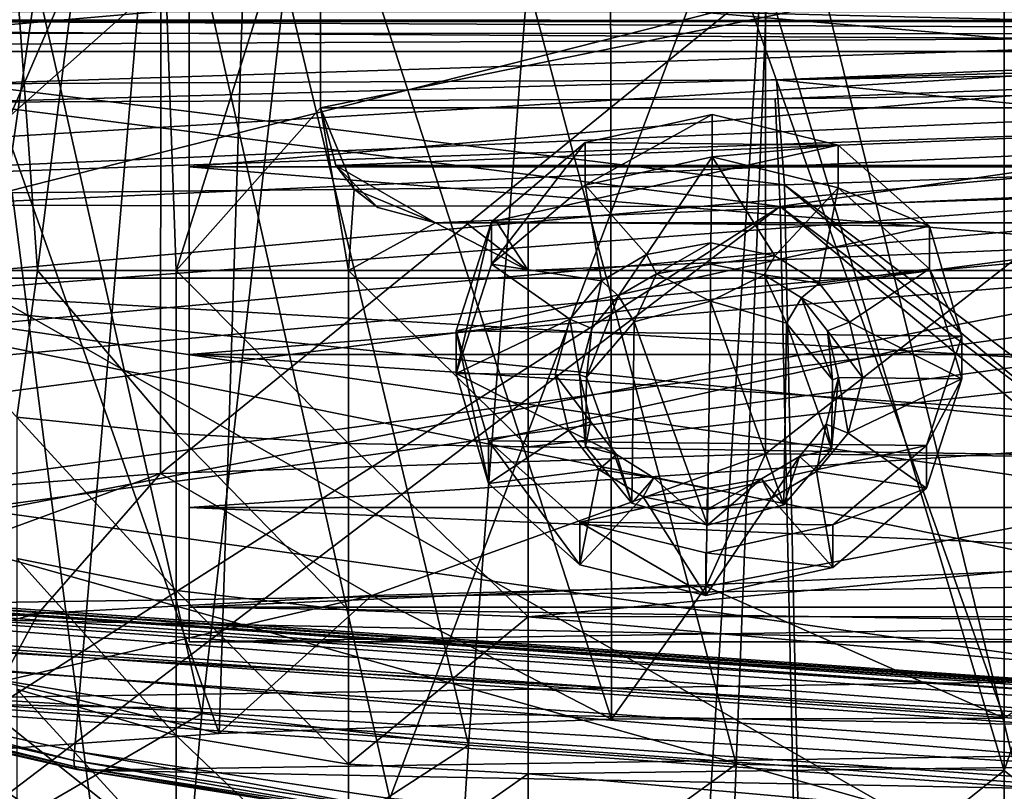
# Model space of a CAD drawing. Header units: metres. Extents: x -904 to 0, y -908 to 0.
# Tile 91 of 161: x -532 to -447, y -122 to -55. Entities that reach past the tile are written whole.
import ezdxf

# ---------------------------------------------------------------- set-up
doc = ezdxf.new("R2010")
doc.units = ezdxf.units.M

msp = doc.modelspace()

# ---------------------------------------------------------------- linework, layer by layer
at = {"layer": 'top'}
for points in [[(-511.757843, -19.894749, 1935.707886), (-480.862244, -19.569525, 1937.163818), (-480.750854, -115.743767, 1992.692505)], [(-480.750854, -115.743767, 1992.692505), (-480.862244, -19.569525, 1937.163818), (-446.597626, -115.674339, 1992.217041)], [(-480.862244, -19.569525, 1937.163818), (-446.597626, -20.344744, 1937.178467), (-446.597626, -115.674339, 1992.217041)], [(-548.635254, -21.523003, 1932.14856), (-511.757843, -19.894749, 1935.707886), (-514.864746, -116.985649, 1991.491089)], [(-514.864746, -116.985649, 1991.491089), (-511.757843, -19.894749, 1935.707886), (-480.750854, -115.743767, 1992.692505)], [(-548.815857, -119.390549, 1988.623535), (-548.635254, -21.523003, 1932.14856), (-514.864746, -116.985649, 1991.491089)], [(-573.211792, -37.15416, 1505.238892), (-520.168213, -33.508572, 1504.990356), (-554.391846, -112.519341, 1549.673828)], [(-520.168213, -33.508572, 1504.990356), (-527.460144, -118.521431, 1553.945923), (-554.391846, -112.519341, 1549.673828)], [(-527.460144, -118.521431, 1553.945923), (-520.168213, -33.508572, 1504.990356), (-500.041199, -122.65184, 1556.645508)], [(-520.168213, -33.508572, 1504.990356), (-466.736969, -34.32309, 1505.357788), (-500.041199, -122.65184, 1556.645508)], [(-500.041199, -122.65184, 1556.645508), (-466.736969, -34.32309, 1505.357788), (-472.305176, -124.818771, 1557.712036)], [(-466.736969, -34.32309, 1505.357788), (-444.445007, -124.951332, 1557.109863), (-472.305176, -124.818771, 1557.712036)], [(-466.736969, -34.32309, 1505.357788), (-413.73407, -39.529335, 1506.431519), (-444.445007, -124.951332, 1557.109863)], [(-570.15863, -58.565701, 661.240173), (-309.111755, -207.702347, 657.334961), (-309.819092, -35.76218, 661.837402)], [(-309.819092, -35.76218, 661.837402), (-539.800293, -44.330421, 661.613037), (-570.15863, -58.565701, 661.240173)], [(-680.572144, -49.113285, 1607.149902), (-387.700989, -56.295364, 1606.961792), (-392.993713, -47.427006, 1607.19397)], [(-680.572144, -49.113285, 1607.149902), (-676.740051, -57.707558, 1606.950562), (-387.700989, -56.295364, 1606.961792)], [(-519.952271, -51.565491, 2038.379517), (-572.460754, -98.283653, 2026.344116), (-519.966614, -94.385925, 2030.828491)], [(-519.952271, -51.565491, 2038.379517), (-572.431702, -51.56575, 2034.584595), (-572.460754, -98.283653, 2026.344116)], [(-530.752747, -51.565582, 190.011917), (-539.404663, -111.412796, 199.035706), (-552.826843, -51.565697, 197.137772)], [(-516.375183, -115.254181, 193.141876), (-539.404663, -111.412796, 199.035706), (-530.752747, -51.565582, 190.011917)], [(-509.120331, -51.565487, 184.762558), (-516.375183, -115.254181, 193.141876), (-530.752747, -51.565582, 190.011917)], [(-467.355255, -51.565228, 2039.645508), (-519.966614, -94.385925, 2030.828491), (-467.355042, -92.662102, 2032.399048)], [(-467.355255, -51.565228, 2039.645508), (-519.952271, -51.565491, 2038.379517), (-519.966614, -94.385925, 2030.828491)], [(-493.189423, -118.003258, 188.972519), (-516.375183, -115.254181, 193.141876), (-509.120331, -51.565487, 184.762558)], [(-488.072296, -51.565376, 181.206223), (-493.189423, -118.003258, 188.972519), (-509.120331, -51.565487, 184.762558)], [(-469.916138, -119.653488, 186.488419), (-493.189423, -118.003258, 188.972519), (-488.072296, -51.565376, 181.206223)], [(-467.232391, -51.565266, 179.128387), (-469.916138, -119.653488, 186.488419), (-488.072296, -51.565376, 181.206223)], [(-446.597717, -120.203751, 185.663147), (-469.916138, -119.653488, 186.488419), (-467.232391, -51.565266, 179.128387)], [(-414.75824, -51.564968, 2038.379517), (-467.355255, -51.565228, 2039.645508), (-467.355042, -92.662102, 2032.399048)], [(-414.75824, -51.564968, 2038.379517), (-467.355042, -92.662102, 2032.399048), (-414.74646, -93.114326, 2031.052734)], [(-446.597717, -51.562679, 178.448685), (-446.597717, -120.203751, 185.663147), (-467.232391, -51.565266, 179.128387)], [(-446.597717, -51.562679, 178.448685), (-422.847595, -51.565025, 179.349472), (-446.597717, -120.203751, 185.663147)], [(-422.847595, -51.565025, 179.349472), (-422.732574, -139.434372, 188.608414), (-446.597717, -120.203751, 185.663147)], [(-676.740051, -57.707558, 1606.950562), (-653.710815, -72.309532, 1606.576172), (-387.700989, -56.295364, 1606.961792)], [(-387.700989, -56.295364, 1606.961792), (-653.710815, -72.309532, 1606.576172), (-379.609039, -62.712627, 1606.793701)], [(-570.15863, -58.565701, 661.240173), (-584.097839, -207.702347, 657.334961), (-309.111755, -207.702347, 657.334961)], [(-653.710815, -72.309532, 1606.576172), (-629.739319, -85.308647, 1606.241211), (-379.609039, -62.712627, 1606.793701)], [(-379.609039, -62.712627, 1606.793701), (-629.739319, -85.308647, 1606.241211), (-369.758789, -65.81794, 1606.712402)], [(-629.739319, -85.308647, 1606.241211), (-604.935974, -96.644119, 1605.948364), (-369.758789, -65.81794, 1606.712402)], [(-369.758789, -65.81794, 1606.712402), (-604.935974, -96.644119, 1605.948364), (-579.41748, -106.263069, 1605.699219)], [(-579.41748, -106.263069, 1605.699219), (-311.90625, -102.299171, 1605.779053), (-369.758789, -65.81794, 1606.712402)], [(-467.355042, -92.662102, 2032.399048), (-519.966614, -94.385925, 2030.828491), (-501.598816, -104.991013, 2011.979858)], [(-467.355042, -92.662102, 2032.399048), (-501.598816, -104.991013, 2011.979858), (-472.513458, -104.200371, 2012.615967)], [(-414.74646, -93.114326, 2031.052734), (-467.355042, -92.662102, 2032.399048), (-472.513458, -104.200371, 2012.615967)], [(-472.513458, -104.200371, 2012.615967), (-446.597626, -115.674339, 1992.217041), (-414.74646, -93.114326, 2031.052734)], [(-559.487061, -108.866234, 2007.508911), (-519.966614, -94.385925, 2030.828491), (-572.460754, -98.283653, 2026.344116)], [(-559.487061, -108.866234, 2007.508911), (-530.609741, -106.548775, 2010.274536), (-519.966614, -94.385925, 2030.828491)], [(-519.966614, -94.385925, 2030.828491), (-530.609741, -106.548775, 2010.274536), (-501.598816, -104.991013, 2011.979858)], [(-337.780426, -110.913132, 1605.550781), (-311.90625, -102.299171, 1605.779053), (-579.41748, -106.263069, 1605.699219)], [(-501.598816, -104.991013, 2011.979858), (-480.750854, -115.743767, 1992.692505), (-472.513458, -104.200371, 2012.615967)], [(-480.750854, -115.743767, 1992.692505), (-446.597626, -115.674339, 1992.217041), (-472.513458, -104.200371, 2012.615967)], [(-533.799988, -112.458336, 2000.046265), (-514.864746, -116.985649, 1991.491089), (-501.598816, -104.991013, 2011.979858)], [(-501.598816, -104.991013, 2011.979858), (-530.609741, -106.548775, 2010.274536), (-533.799988, -112.458336, 2000.046265)], [(-514.864746, -116.985649, 1991.491089), (-480.750854, -115.743767, 1992.692505), (-501.598816, -104.991013, 2011.979858)], [(-553.300842, -114.12072, 1605.495239), (-337.780426, -110.913132, 1605.550781), (-579.41748, -106.263069, 1605.699219)], [(-530.609741, -106.548775, 2010.274536), (-563.256653, -114.994781, 1996.957886), (-533.799988, -112.458336, 2000.046265)], [(-563.256653, -114.994781, 1996.957886), (-530.609741, -106.548775, 2010.274536), (-559.487061, -108.866234, 2007.508911)], [(-364.177917, -117.760857, 1605.379028), (-337.780426, -110.913132, 1605.550781), (-553.300842, -114.12072, 1605.495239)], [(-541.111755, -129.610855, 201.479248), (-539.404663, -111.412796, 199.035706), (-516.375183, -115.254181, 193.141876)], [(-527.521912, -119.335327, 1567.273438), (-554.430054, -113.264557, 1564.06543), (-554.391846, -112.519341, 1549.673828)], [(-527.460144, -118.521431, 1553.945923), (-527.521912, -119.335327, 1567.273438), (-554.391846, -112.519341, 1549.673828)], [(-548.815857, -119.390549, 1988.623535), (-514.864746, -116.985649, 1991.491089), (-533.799988, -112.458336, 2000.046265)], [(-527.521912, -119.335327, 1567.273438), (-527.452332, -119.870705, 1580.621338), (-554.430054, -113.264557, 1564.06543)], [(-527.452332, -119.870705, 1580.621338), (-554.317078, -113.759109, 1578.473877), (-554.430054, -113.264557, 1564.06543)], [(-527.452332, -119.870705, 1580.621338), (-527.249817, -120.132042, 1593.9729), (-554.317078, -113.759109, 1578.473877)], [(-527.249817, -120.132042, 1593.9729), (-554.051697, -114.009331, 1592.883423), (-554.317078, -113.759109, 1578.473877)], [(-527.249817, -120.132042, 1593.9729), (-553.300842, -114.12072, 1605.495239), (-554.051697, -114.009331, 1592.883423)], [(-526.704712, -120.180878, 1605.33728), (-364.177917, -117.760857, 1605.379028), (-553.300842, -114.12072, 1605.495239)], [(-526.704712, -120.180878, 1605.33728), (-553.300842, -114.12072, 1605.495239), (-527.249817, -120.132042, 1593.9729)], [(-518.031555, -134.141281, 195.509354), (-541.111755, -129.610855, 201.479248), (-516.375183, -115.254181, 193.141876)], [(-518.031555, -134.141281, 195.509354), (-516.375183, -115.254181, 193.141876), (-493.189423, -118.003258, 188.972519)], [(-390.981628, -122.793343, 1605.25415), (-364.177917, -117.760857, 1605.379028), (-526.704712, -120.180878, 1605.33728)], [(-494.376465, -137.442673, 191.195679), (-518.031555, -134.141281, 195.509354), (-493.189423, -118.003258, 188.972519)], [(-494.376465, -137.442673, 191.195679), (-493.189423, -118.003258, 188.972519), (-469.916138, -119.653488, 186.488419)], [(-500.156067, -123.543983, 1569.298096), (-527.521912, -119.335327, 1567.273438), (-527.460144, -118.521431, 1553.945923)], [(-500.041199, -122.65184, 1556.645508), (-500.156067, -123.543983, 1569.298096), (-527.460144, -118.521431, 1553.945923)], [(-500.156067, -123.543983, 1569.298096), (-500.160217, -124.128204, 1581.975586), (-527.521912, -119.335327, 1567.273438)], [(-500.160217, -124.128204, 1581.975586), (-527.452332, -119.870705, 1580.621338), (-527.521912, -119.335327, 1567.273438)], [(-470.643158, -139.424316, 188.621552), (-494.376465, -137.442673, 191.195679), (-469.916138, -119.653488, 186.488419)], [(-469.916138, -119.653488, 186.488419), (-446.597717, -120.203751, 185.663147), (-470.643158, -139.424316, 188.621552)], [(-500.160217, -124.128204, 1581.975586), (-500.05191, -124.40728, 1594.659424), (-527.452332, -119.870705, 1580.621338)], [(-500.05191, -124.40728, 1594.659424), (-527.249817, -120.132042, 1593.9729), (-527.452332, -119.870705, 1580.621338)], [(-500.05191, -124.40728, 1594.659424), (-526.704712, -120.180878, 1605.33728), (-527.249817, -120.132042, 1593.9729)], [(-499.757935, -124.413017, 1605.226074), (-390.981628, -122.793343, 1605.25415), (-526.704712, -120.180878, 1605.33728)], [(-499.757935, -124.413017, 1605.226074), (-526.704712, -120.180878, 1605.33728), (-500.05191, -124.40728, 1594.659424)], [(-446.597717, -120.203751, 185.663147), (-446.597717, -140.094193, 187.753693), (-470.643158, -139.424316, 188.621552)], [(-446.597717, -120.203751, 185.663147), (-422.732574, -139.434372, 188.608414), (-446.597717, -140.094193, 187.753693)]]:
    msp.add_3dface(points, dxfattribs=at)
at = {"layer": 'top0123413'}
for points in [[(-273.299683, -124.244728, 1629.041138), (-672.325317, -96.34214, 1629.041138), (-672.385864, -97.20826, 1633.96521)], [(-672.325317, -96.34214, 1629.041138), (-273.299683, -124.244728, 1629.041138), (-612.486877, -100.747734, 1628.526367)], [(-273.36026, -125.110855, 1633.96521), (-672.385864, -97.20826, 1633.96521), (-672.713623, -101.895279, 1635.675293)], [(-273.36026, -125.110855, 1633.96521), (-273.299683, -124.244728, 1629.041138), (-672.385864, -97.20826, 1633.96521)], [(-672.920227, -104.850044, 1627.537354), (-672.592468, -100.163025, 1625.827271), (-273.894623, -132.75264, 1627.537354)], [(-672.592468, -100.163025, 1625.827271), (-273.566864, -128.065613, 1625.827271), (-273.894623, -132.75264, 1627.537354)], [(-672.592468, -100.163025, 1625.827271), (-612.700623, -103.804451, 1625.9552), (-333.38266, -123.336266, 1625.9552)], [(-672.592468, -100.163025, 1625.827271), (-333.38266, -123.336266, 1625.9552), (-273.566864, -128.065613, 1625.827271)], [(-273.299683, -124.244728, 1629.041138), (-333.168915, -120.279549, 1628.526367), (-612.486877, -100.747734, 1628.526367)], [(-612.486877, -100.747734, 1628.526367), (-333.168915, -120.279549, 1628.526367), (-611.098206, -101.157028, 1627.986938)], [(-333.168915, -120.279549, 1628.526367), (-334.600922, -120.491714, 1627.986816), (-611.098206, -101.157028, 1627.986938)], [(-611.098206, -101.157028, 1627.986938), (-334.600922, -120.491714, 1627.986816), (-610.579895, -102.147957, 1626.921021)], [(-273.687988, -129.797867, 1635.675293), (-672.713623, -101.895279, 1635.675293), (-672.980774, -105.716171, 1632.461426)], [(-273.687988, -129.797867, 1635.675293), (-273.36026, -125.110855, 1633.96521), (-672.713623, -101.895279, 1635.675293)], [(-612.700623, -103.804451, 1625.9552), (-610.579895, -102.147957, 1626.921021), (-333.38266, -123.336266, 1625.9552)], [(-333.38266, -123.336266, 1625.9552), (-610.579895, -102.147957, 1626.921021), (-335.252167, -121.400764, 1626.921143)], [(-610.579895, -102.147957, 1626.921021), (-334.600922, -120.491714, 1627.986816), (-335.252167, -121.400764, 1626.921143)], [(-672.980774, -105.716171, 1632.461426), (-672.920227, -104.850044, 1627.537354), (-273.95517, -133.618759, 1632.461426)], [(-672.920227, -104.850044, 1627.537354), (-273.894623, -132.75264, 1627.537354), (-273.95517, -133.618759, 1632.461426)], [(-273.95517, -133.618759, 1632.461426), (-273.687988, -129.797867, 1635.675293), (-672.980774, -105.716171, 1632.461426)]]:
    msp.add_3dface(points, dxfattribs=at)
at = {"layer": 'top0123416'}
for points in [[(-530.666016, -76.716583, 2242.004395), (-536.006897, -2.333495, 2238.326904), (-544.57605, -76.716484, 2230.895264)], [(-521.283936, -2.562745, 2247.077393), (-536.006897, -2.333495, 2238.326904), (-530.666016, -76.716583, 2242.004395)], [(-518.622131, -76.716675, 2248.237061), (-521.283936, -2.562745, 2247.077393), (-530.666016, -76.716583, 2242.004395)], [(-521.283936, -2.562745, 2247.077393), (-518.622131, -76.716675, 2248.237061), (-506.06543, -36.841908, 2252.261963)], [(-563.006958, -5.002748, 2174.326904), (-278.006958, -5.004862, 2174.326904), (-563.007507, -77.370995, 2174.326904)], [(-278.006958, -5.004862, 2174.326904), (-278.007477, -77.373108, 2174.326904), (-563.007507, -77.370995, 2174.326904)], [(-506.06543, -36.841908, 2252.261963), (-518.622131, -76.716675, 2248.237061), (-506.065613, -62.560104, 2252.261963)], [(-506.06543, -36.841908, 2238.326904), (-506.06543, -36.841908, 2252.261963), (-506.065613, -62.560104, 2238.326904)], [(-506.06543, -36.841908, 2252.261963), (-506.065613, -62.560104, 2252.261963), (-506.065613, -62.560104, 2238.326904)], [(-506.065613, -62.560104, 2238.326904), (-380.347229, -36.842842, 2238.326904), (-506.06543, -36.841908, 2238.326904)], [(-380.347412, -62.561035, 2238.326904), (-380.347229, -36.842842, 2238.326904), (-506.065613, -62.560104, 2238.326904)], [(-518.622131, -76.716675, 2248.237061), (-503.612335, -76.716789, 2252.790039), (-506.065613, -62.560104, 2252.261963)], [(-504.725891, -67.560112, 2238.326904), (-506.065613, -62.560104, 2252.261963), (-503.123444, -69.644356, 2252.885742)], [(-504.725891, -67.560112, 2238.326904), (-506.065613, -62.560104, 2238.326904), (-506.065613, -62.560104, 2252.261963)], [(-504.725891, -67.560112, 2238.326904), (-380.347412, -62.561035, 2238.326904), (-506.065613, -62.560104, 2238.326904)], [(-506.065613, -62.560104, 2252.261963), (-503.612335, -76.716789, 2252.790039), (-503.123444, -69.644356, 2252.885742)], [(-381.687195, -67.561028, 2238.326904), (-380.347412, -62.561035, 2238.326904), (-504.725891, -67.560112, 2238.326904)], [(-501.065674, -71.220398, 2238.326904), (-504.725891, -67.560112, 2238.326904), (-503.123444, -69.644356, 2252.885742)], [(-496.065674, -72.560181, 2238.326904), (-381.687195, -67.561028, 2238.326904), (-504.725891, -67.560112, 2238.326904)], [(-504.725891, -67.560112, 2238.326904), (-501.065674, -71.220398, 2238.326904), (-496.065674, -72.560181, 2238.326904)], [(-496.065674, -72.560181, 2238.326904), (-390.347473, -72.560959, 2238.326904), (-381.687195, -67.561028, 2238.326904)], [(-503.612335, -76.716789, 2252.790039), (-496.065674, -72.560181, 2253.919922), (-503.123444, -69.644356, 2252.885742)], [(-501.065674, -71.220398, 2238.326904), (-503.123444, -69.644356, 2252.885742), (-496.065674, -72.560181, 2253.919922)], [(-496.065674, -72.560181, 2238.326904), (-501.065674, -71.220398, 2238.326904), (-496.065674, -72.560181, 2253.919922)], [(-503.612335, -76.716789, 2252.790039), (-488.007477, -76.716904, 2254.326904), (-496.065674, -72.560181, 2253.919922)], [(-390.347473, -72.560959, 2238.326904), (-496.065674, -72.560181, 2238.326904), (-488.007446, -72.560234, 2254.326904)], [(-488.007446, -72.560234, 2254.326904), (-496.065674, -72.560181, 2238.326904), (-496.065674, -72.560181, 2253.919922)], [(-496.065674, -72.560181, 2253.919922), (-493.384674, -72.560196, 2254.145996), (-488.007446, -72.560234, 2254.326904)], [(-488.007477, -76.716904, 2254.326904), (-493.384674, -72.560196, 2254.145996), (-496.065674, -72.560181, 2253.919922)], [(-493.384674, -72.560196, 2254.145996), (-490.697571, -72.560219, 2254.281494), (-488.007446, -72.560234, 2254.326904)], [(-490.697571, -72.560219, 2254.281494), (-493.384674, -72.560196, 2254.145996), (-488.007477, -76.716904, 2254.326904)], [(-488.007446, -72.560234, 2254.326904), (-490.697571, -72.560219, 2254.281494), (-488.007477, -76.716904, 2254.326904)], [(-390.347473, -72.560959, 2254.326904), (-488.007446, -72.560234, 2254.326904), (-488.007477, -76.716904, 2254.326904)], [(-353.007477, -76.717903, 2254.326904), (-390.347473, -72.560959, 2254.326904), (-488.007477, -76.716904, 2254.326904)], [(-390.347473, -72.560959, 2254.326904), (-390.347473, -72.560959, 2238.326904), (-488.007446, -72.560234, 2254.326904)], [(-530.666016, -76.716583, 2242.004395), (-544.57605, -76.716484, 2230.895264), (-532.453186, -89.47863, 2239.608643)], [(-530.666016, -76.716583, 2242.004395), (-532.453186, -89.47863, 2239.608643), (-518.622253, -90.89711, 2246.864014)], [(-518.622131, -76.716675, 2248.237061), (-530.666016, -76.716583, 2242.004395), (-518.622253, -90.89711, 2246.864014)], [(-518.622131, -76.716675, 2248.237061), (-518.622253, -90.89711, 2246.864014), (-503.614807, -91.770653, 2251.332031)], [(-503.612335, -76.716789, 2252.790039), (-518.622131, -76.716675, 2248.237061), (-503.614807, -91.770653, 2251.332031)], [(-503.612335, -76.716789, 2252.790039), (-503.614807, -91.770653, 2251.332031), (-488.007599, -92.067276, 2252.840332)], [(-488.007477, -76.716904, 2254.326904), (-503.612335, -76.716789, 2252.790039), (-488.007599, -92.067276, 2252.840332)], [(-488.007477, -76.716904, 2254.326904), (-488.007599, -92.067276, 2252.840332), (-353.007477, -76.717903, 2254.326904)], [(-488.007599, -92.067276, 2252.840332), (-353.007599, -94.117661, 2252.411621), (-353.007477, -76.717903, 2254.326904)], [(-563.007507, -77.370995, 2174.326904), (-278.007477, -77.373108, 2174.326904), (-279.867249, -93.97702, 2174.326904)], [(-279.867249, -93.97702, 2174.326904), (-283.716675, -106.084976, 2174.326904), (-563.007507, -77.370995, 2174.326904)], [(-283.716675, -106.084976, 2174.326904), (-289.553894, -117.368607, 2174.326904), (-563.007507, -77.370995, 2174.326904)], [(-563.007507, -77.370995, 2174.326904), (-289.553894, -117.368607, 2174.326904), (-299.972931, -130.42305, 2174.326904)], [(-299.972931, -130.42305, 2174.326904), (-561.147949, -93.97493, 2174.326904), (-563.007507, -77.370995, 2174.326904)], [(-532.453186, -89.47863, 2239.608643), (-532.453308, -101.768234, 2235.946533), (-518.622375, -104.552589, 2242.795166)], [(-518.622253, -90.89711, 2246.864014), (-532.453186, -89.47863, 2239.608643), (-518.622375, -104.552589, 2242.795166)], [(-518.622253, -90.89711, 2246.864014), (-518.622375, -104.552589, 2242.795166), (-503.614929, -106.267235, 2247.012207)], [(-503.614807, -91.770653, 2251.332031), (-518.622253, -90.89711, 2246.864014), (-503.614929, -106.267235, 2247.012207)], [(-503.614807, -91.770653, 2251.332031), (-503.614929, -106.267235, 2247.012207), (-488.00769, -106.847183, 2248.436035)], [(-488.007599, -92.067276, 2252.840332), (-503.614807, -91.770653, 2251.332031), (-488.00769, -106.847183, 2248.436035)], [(-488.007599, -92.067276, 2252.840332), (-488.00769, -106.847183, 2248.436035), (-353.007599, -94.117661, 2252.411621)], [(-353.008026, -152.399979, 2174.326904), (-561.147949, -93.97493, 2174.326904), (-299.972931, -130.42305, 2174.326904)], [(-353.008026, -152.399979, 2174.326904), (-488.008026, -152.398972, 2174.326904), (-561.147949, -93.97493, 2174.326904)], [(-488.008026, -152.398972, 2174.326904), (-557.298706, -106.082947, 2174.326904), (-561.147949, -93.97493, 2174.326904)], [(-488.00769, -106.847183, 2248.436035), (-353.00769, -106.811539, 2248.450928), (-353.007599, -94.117661, 2252.411621)], [(-518.622437, -117.173515, 2236.181396), (-532.453308, -101.768234, 2235.946533), (-532.453369, -113.12677, 2229.994385)], [(-518.622375, -104.552589, 2242.795166), (-532.453308, -101.768234, 2235.946533), (-518.622437, -117.173515, 2236.181396)], [(-503.615021, -119.665543, 2239.991211), (-518.622375, -104.552589, 2242.795166), (-518.622437, -117.173515, 2236.181396)], [(-503.614929, -106.267235, 2247.012207), (-518.622375, -104.552589, 2242.795166), (-503.615021, -119.665543, 2239.991211)], [(-551.46167, -117.366661, 2174.326904), (-557.298706, -106.082947, 2174.326904), (-488.008026, -152.398972, 2174.326904)], [(-488.00769, -106.847183, 2248.436035), (-503.614929, -106.267235, 2247.012207), (-503.615021, -119.665543, 2239.991211)], [(-488.007813, -120.507355, 2241.277588), (-488.00769, -106.847183, 2248.436035), (-503.615021, -119.665543, 2239.991211)], [(-488.00769, -106.847183, 2248.436035), (-488.007813, -120.507355, 2241.277588), (-353.007782, -118.739868, 2242.401367)], [(-353.00769, -106.811539, 2248.450928), (-488.00769, -106.847183, 2248.436035), (-353.007782, -118.739868, 2242.401367)], [(-532.45343, -123.13208, 2221.973389), (-518.622559, -128.290817, 2227.268799), (-532.453369, -113.12677, 2229.994385)], [(-518.622559, -128.290817, 2227.268799), (-518.622437, -117.173515, 2236.181396), (-532.453369, -113.12677, 2229.994385)], [(-518.622559, -128.290817, 2227.268799), (-503.615112, -131.467606, 2230.529785), (-518.622437, -117.173515, 2236.181396)], [(-503.615112, -131.467606, 2230.529785), (-503.615021, -119.665543, 2239.991211), (-518.622437, -117.173515, 2236.181396)], [(-541.042786, -130.421249, 2174.326904), (-551.46167, -117.366661, 2174.326904), (-488.008026, -152.398972, 2174.326904)], [(-353.007782, -118.739868, 2242.401367), (-488.007813, -120.507355, 2241.277588), (-353.007904, -132.541138, 2231.630859)], [(-503.615112, -131.467606, 2230.529785), (-488.007813, -120.507355, 2241.277588), (-503.615021, -119.665543, 2239.991211)], [(-503.615112, -131.467606, 2230.529785), (-488.007904, -132.540146, 2231.630859), (-488.007813, -120.507355, 2241.277588)], [(-488.007813, -120.507355, 2241.277588), (-488.007904, -132.540146, 2231.630859), (-353.007904, -132.541138, 2231.630859)]]:
    msp.add_3dface(points, dxfattribs=at)
at = {"layer": 'top0123419'}
for points in [[(-517.478271, -67.700378, 2093.583008), (-517.478149, -50.33556, 2093.583008), (-317.478302, -67.701859, 2093.583008)], [(-317.478149, -50.337044, 2192.063721), (-517.478149, -50.33556, 2192.063721), (-517.478271, -67.700378, 2192.063721)], [(-517.478271, -67.700378, 2192.063721), (-517.478149, -50.33556, 2093.583008), (-517.478271, -67.700378, 2093.583008)], [(-517.478271, -67.700378, 2192.063721), (-517.478149, -50.33556, 2192.063721), (-517.478149, -50.33556, 2093.583008)], [(-317.478302, -67.701859, 2192.063721), (-317.478149, -50.337044, 2192.063721), (-517.478271, -67.700378, 2192.063721)], [(-517.478149, -50.33556, 2093.583008), (-317.478149, -50.337044, 2093.583008), (-317.478302, -67.701859, 2093.583008)], [(-517.478394, -84.017967, 2099.522217), (-517.478271, -67.700378, 2093.583008), (-317.478424, -84.019455, 2099.522217)], [(-317.478302, -67.701859, 2192.063721), (-517.478271, -67.700378, 2192.063721), (-517.478394, -84.017967, 2186.124756)], [(-517.478394, -84.017967, 2186.124756), (-517.478271, -67.700378, 2093.583008), (-517.478394, -84.017967, 2099.522217)], [(-517.478394, -84.017967, 2186.124756), (-517.478271, -67.700378, 2192.063721), (-517.478271, -67.700378, 2093.583008)], [(-317.478424, -84.019455, 2186.124756), (-317.478302, -67.701859, 2192.063721), (-517.478394, -84.017967, 2186.124756)], [(-517.478271, -67.700378, 2093.583008), (-317.478302, -67.701859, 2093.583008), (-317.478424, -84.019455, 2099.522217)], [(-517.478516, -97.32019, 2110.684082), (-517.478394, -84.017967, 2099.522217), (-317.478516, -97.321678, 2110.684082)], [(-317.478424, -84.019455, 2186.124756), (-517.478394, -84.017967, 2186.124756), (-517.478516, -97.32019, 2174.962646)], [(-517.478516, -97.32019, 2174.962646), (-517.478394, -84.017967, 2099.522217), (-517.478516, -97.32019, 2110.684082)], [(-517.478516, -97.32019, 2174.962646), (-517.478394, -84.017967, 2186.124756), (-517.478394, -84.017967, 2099.522217)], [(-317.478516, -97.321678, 2174.962646), (-317.478424, -84.019455, 2186.124756), (-517.478516, -97.32019, 2174.962646)], [(-517.478394, -84.017967, 2099.522217), (-317.478424, -84.019455, 2099.522217), (-317.478516, -97.321678, 2110.684082)], [(-517.478577, -106.002602, 2125.722412), (-517.478516, -97.32019, 2110.684082), (-317.478577, -106.004082, 2125.722412)], [(-317.478516, -97.321678, 2174.962646), (-517.478516, -97.32019, 2174.962646), (-517.478577, -106.002602, 2159.924316)], [(-517.478577, -106.002602, 2159.924316), (-517.478516, -97.32019, 2110.684082), (-517.478577, -106.002602, 2125.722412)], [(-517.478577, -106.002602, 2159.924316), (-517.478516, -97.32019, 2174.962646), (-517.478516, -97.32019, 2110.684082)], [(-317.478577, -106.004082, 2159.924316), (-317.478516, -97.321678, 2174.962646), (-517.478577, -106.002602, 2159.924316)], [(-517.478516, -97.32019, 2110.684082), (-317.478516, -97.321678, 2110.684082), (-317.478577, -106.004082, 2125.722412)], [(-517.478577, -109.017967, 2142.823486), (-517.478577, -106.002602, 2125.722412), (-317.478607, -109.019455, 2142.823486)], [(-517.478577, -106.002602, 2125.722412), (-317.478577, -106.004082, 2125.722412), (-317.478607, -109.019455, 2142.823486)], [(-317.478577, -106.004082, 2159.924316), (-517.478577, -106.002602, 2159.924316), (-517.478577, -109.017967, 2142.823486)], [(-517.478577, -109.017967, 2142.823486), (-517.478577, -106.002602, 2159.924316), (-517.478577, -106.002602, 2125.722412)], [(-317.478607, -109.019455, 2142.823486), (-317.478577, -106.004082, 2159.924316), (-517.478577, -109.017967, 2142.823486)]]:
    msp.add_3dface(points, dxfattribs=at)
at = {"layer": 'top0123435'}
for points in [[(-483.043243, -65.566818, 1962.691162), (-472.007965, -63.126301, 1961.293457), (-483.040802, -69.275085, 1956.235352)], [(-461.044922, -65.797035, 1962.831787), (-472.007965, -63.126301, 1961.293457), (-483.043243, -65.566818, 1962.691162)], [(-472.007965, -63.126301, 1961.293457), (-472.005493, -66.834564, 1954.837646), (-483.040802, -69.275085, 1956.235352)], [(-472.005493, -66.834564, 1954.837646), (-472.007965, -63.126301, 1961.293457), (-461.044922, -65.797035, 1962.831787)], [(-491.193909, -72.464661, 1966.650146), (-483.043243, -65.566818, 1962.691162), (-491.191467, -76.172928, 1960.194336)], [(-491.193909, -72.464661, 1966.650146), (-461.044922, -65.797035, 1962.831787), (-483.043243, -65.566818, 1962.691162)], [(-453.091644, -72.863403, 1966.893677), (-461.044922, -65.797035, 1962.831787), (-491.193909, -72.464661, 1966.650146)], [(-483.043243, -65.566818, 1962.691162), (-483.040802, -69.275085, 1956.235352), (-491.191467, -76.172928, 1960.194336)], [(-461.04245, -69.505295, 1956.375854), (-472.005493, -66.834564, 1954.837646), (-461.044922, -65.797035, 1962.831787)], [(-461.04245, -69.505295, 1956.375854), (-461.044922, -65.797035, 1962.831787), (-453.091644, -72.863403, 1966.893677)], [(-483.040802, -69.275085, 1956.235352), (-472.005493, -66.834564, 1954.837646), (-477.70343, -75.306885, 1959.702026)], [(-472.005493, -66.834564, 1954.837646), (-472.111176, -74.309082, 1959.130981), (-477.70343, -75.306885, 1959.702026)], [(-472.111176, -74.309082, 1959.130981), (-472.005493, -66.834564, 1954.837646), (-466.548767, -75.423622, 1959.773315)], [(-472.005493, -66.834564, 1954.837646), (-461.04245, -69.505295, 1956.375854), (-466.548767, -75.423622, 1959.773315)], [(-491.191467, -76.172928, 1960.194336), (-483.040802, -69.275085, 1956.235352), (-481.619232, -77.607925, 1961.022217)], [(-483.040802, -69.275085, 1956.235352), (-477.70343, -75.306885, 1959.702026), (-481.619232, -77.607925, 1961.022217)], [(-466.548767, -75.423622, 1959.773315), (-461.04245, -69.505295, 1956.375854), (-462.699158, -77.805923, 1961.143188)], [(-461.04245, -69.505295, 1956.375854), (-453.089203, -76.571663, 1960.437866), (-462.699158, -77.805923, 1961.143188)], [(-453.089203, -76.571663, 1960.437866), (-461.04245, -69.505295, 1956.375854), (-453.091644, -72.863403, 1966.893677)], [(-494.27597, -81.97155, 1972.109863), (-491.193909, -72.464661, 1966.650146), (-494.273499, -85.679817, 1965.653931)], [(-494.27597, -81.97155, 1972.109863), (-453.091644, -72.863403, 1966.893677), (-491.193909, -72.464661, 1966.650146)], [(-491.193909, -72.464661, 1966.650146), (-491.191467, -76.172928, 1960.194336), (-494.273499, -85.679817, 1965.653931)], [(-450.279266, -82.431976, 1972.390991), (-453.091644, -72.863403, 1966.893677), (-494.27597, -81.97155, 1972.109863)], [(-453.089203, -76.571663, 1960.437866), (-453.091644, -72.863403, 1966.893677), (-450.279266, -82.431976, 1972.390991)], [(-477.70343, -75.306885, 1959.702026), (-472.111176, -74.309082, 1959.130981), (-476.828583, -76.986115, 1960.66687)], [(-472.111176, -74.309082, 1959.130981), (-472.137207, -76.151665, 1960.189453), (-476.828583, -76.986115, 1960.66687)], [(-472.137207, -76.151665, 1960.189453), (-472.111176, -74.309082, 1959.130981), (-466.548767, -75.423622, 1959.773315)], [(-481.619232, -77.607925, 1961.022217), (-477.70343, -75.306885, 1959.702026), (-480.135101, -78.926544, 1961.780273)], [(-477.70343, -75.306885, 1959.702026), (-476.828583, -76.986115, 1960.66687), (-480.135101, -78.926544, 1961.780273)], [(-494.273499, -85.679817, 1965.653931), (-491.191467, -76.172928, 1960.194336), (-484.36731, -80.946487, 1962.938843)], [(-491.191467, -76.172928, 1960.194336), (-481.619232, -77.607925, 1961.022217), (-484.36731, -80.946487, 1962.938843)], [(-476.828583, -76.986115, 1960.66687), (-472.137207, -76.151665, 1960.189453), (-472.135071, -79.367523, 1954.59082)], [(-467.470795, -77.084045, 1960.726685), (-472.137207, -76.151665, 1960.189453), (-466.548767, -75.423622, 1959.773315)], [(-467.470795, -77.084045, 1960.726685), (-472.135071, -79.367523, 1954.59082), (-472.137207, -76.151665, 1960.189453)], [(-467.470795, -77.084045, 1960.726685), (-466.548767, -75.423622, 1959.773315), (-462.699158, -77.805923, 1961.143188)], [(-480.135101, -78.926544, 1961.780273), (-476.828583, -76.986115, 1960.66687), (-478.773102, -81.165703, 1955.621094)], [(-478.773102, -81.165703, 1955.621094), (-476.828583, -76.986115, 1960.66687), (-472.135071, -79.367523, 1954.59082)], [(-462.699158, -77.805923, 1961.143188), (-453.089203, -76.571663, 1960.437866), (-460.046265, -81.201004, 1963.09436)], [(-453.089203, -76.571663, 1960.437866), (-450.276794, -86.140244, 1965.935181), (-460.046265, -81.201004, 1963.09436)], [(-450.276794, -86.140244, 1965.935181), (-453.089203, -76.571663, 1960.437866), (-450.279266, -82.431976, 1972.390991)], [(-484.36731, -80.946487, 1962.938843), (-481.619232, -77.607925, 1961.022217), (-482.452606, -81.745689, 1963.398682)], [(-481.619232, -77.607925, 1961.022217), (-480.135101, -78.926544, 1961.780273), (-482.452606, -81.745689, 1963.398682)], [(-465.549866, -81.304085, 1955.705688), (-472.135071, -79.367523, 1954.59082), (-467.470795, -77.084045, 1960.726685)], [(-464.220123, -79.093094, 1961.881958), (-467.470795, -77.084045, 1960.726685), (-462.699158, -77.805923, 1961.143188)], [(-464.220123, -79.093094, 1961.881958), (-465.549866, -81.304085, 1955.705688), (-467.470795, -77.084045, 1960.726685)], [(-464.220123, -79.093094, 1961.881958), (-462.699158, -77.805923, 1961.143188), (-460.046265, -81.201004, 1963.09436)], [(-482.928223, -85.999832, 1958.396362), (-482.452606, -81.745689, 1963.398682), (-480.135101, -78.926544, 1961.780273)], [(-482.928223, -85.999832, 1958.396362), (-480.135101, -78.926544, 1961.780273), (-478.773102, -81.165703, 1955.621094)], [(-478.773102, -81.165703, 1955.621094), (-472.135071, -79.367523, 1954.59082), (-472.410919, -98.879669, 1965.798584)], [(-472.410919, -98.879669, 1965.798584), (-472.135071, -79.367523, 1954.59082), (-465.77298, -97.086052, 1964.770752)], [(-472.135071, -79.367523, 1954.59082), (-465.549866, -81.304085, 1955.705688), (-465.77298, -97.086052, 1964.770752)], [(-461.532623, -86.22374, 1958.533081), (-465.549866, -81.304085, 1955.705688), (-464.220123, -79.093094, 1961.881958)], [(-461.982971, -81.959908, 1963.529541), (-464.220123, -79.093094, 1961.881958), (-460.046265, -81.201004, 1963.09436)], [(-461.982971, -81.959908, 1963.529541), (-461.532623, -86.22374, 1958.533081), (-464.220123, -79.093094, 1961.881958)], [(-484.36731, -80.946487, 1962.938843), (-485.653687, -85.77002, 1965.709106), (-494.273499, -85.679817, 1965.653931)], [(-485.653687, -85.77002, 1965.709106), (-484.36731, -80.946487, 1962.938843), (-483.528748, -85.792244, 1965.722656)], [(-484.36731, -80.946487, 1962.938843), (-482.452606, -81.745689, 1963.398682), (-483.528748, -85.792244, 1965.722656)], [(-482.928223, -85.999832, 1958.396362), (-478.773102, -81.165703, 1955.621094), (-478.996185, -96.94767, 1964.686279)], [(-478.996185, -96.94767, 1964.686279), (-478.773102, -81.165703, 1955.621094), (-472.410919, -98.879669, 1965.798584)], [(-465.77298, -97.086052, 1964.770752), (-465.549866, -81.304085, 1955.705688), (-461.617828, -92.251915, 1961.995605)], [(-465.549866, -81.304085, 1955.705688), (-461.532623, -86.22374, 1958.533081), (-461.617828, -92.251915, 1961.995605)], [(-461.982971, -81.959908, 1963.529541), (-460.046265, -81.201004, 1963.09436), (-458.896637, -86.050034, 1965.880005)], [(-460.046265, -81.201004, 1963.09436), (-450.276794, -86.140244, 1965.935181), (-458.896637, -86.050034, 1965.880005)], [(-491.463562, -91.540131, 1977.607056), (-494.27597, -81.97155, 1972.109863), (-491.461121, -95.24839, 1971.151245)], [(-494.27597, -81.97155, 1972.109863), (-494.273499, -85.679817, 1965.653931), (-491.461121, -95.24839, 1971.151245)], [(-491.463562, -91.540131, 1977.607056), (-450.279266, -82.431976, 1972.390991), (-494.27597, -81.97155, 1972.109863)], [(-483.528748, -85.792244, 1965.722656), (-482.452606, -81.745689, 1963.398682), (-482.928223, -85.999832, 1958.396362)], [(-461.021545, -86.027786, 1965.866455), (-461.982971, -81.959908, 1963.529541), (-458.896637, -86.050034, 1965.880005)], [(-461.532623, -86.22374, 1958.533081), (-461.982971, -81.959908, 1963.529541), (-461.021545, -86.027786, 1965.866455)], [(-453.361298, -91.938866, 1977.850586), (-450.279266, -82.431976, 1972.390991), (-491.463562, -91.540131, 1977.607056)], [(-450.276794, -86.140244, 1965.935181), (-450.279266, -82.431976, 1972.390991), (-453.361298, -91.938866, 1977.850586)], [(-485.653687, -85.77002, 1965.709106), (-484.504028, -90.619049, 1968.494751), (-494.273499, -85.679817, 1965.653931)], [(-494.273499, -85.679817, 1965.653931), (-484.504028, -90.619049, 1968.494751), (-491.461121, -95.24839, 1971.151245)], [(-484.504028, -90.619049, 1968.494751), (-485.653687, -85.77002, 1965.709106), (-482.567322, -89.860123, 1968.05957)], [(-485.653687, -85.77002, 1965.709106), (-483.528748, -85.792244, 1965.722656), (-482.567322, -89.860123, 1968.05957)], [(-482.567322, -89.860123, 1968.05957), (-483.528748, -85.792244, 1965.722656), (-483.013428, -92.028008, 1961.858887)], [(-483.013428, -92.028008, 1961.858887), (-483.528748, -85.792244, 1965.722656), (-482.928223, -85.999832, 1958.396362)], [(-483.013428, -92.028008, 1961.858887), (-482.928223, -85.999832, 1958.396362), (-478.996185, -96.94767, 1964.686279)], [(-462.097687, -90.074341, 1968.19043), (-461.021545, -86.027786, 1965.866455), (-460.182983, -90.873566, 1968.650269)], [(-461.617828, -92.251915, 1961.995605), (-461.021545, -86.027786, 1965.866455), (-462.097687, -90.074341, 1968.19043)], [(-461.617828, -92.251915, 1961.995605), (-461.532623, -86.22374, 1958.533081), (-461.021545, -86.027786, 1965.866455)], [(-461.021545, -86.027786, 1965.866455), (-458.896637, -86.050034, 1965.880005), (-460.182983, -90.873566, 1968.650269)], [(-450.276794, -86.140244, 1965.935181), (-460.182983, -90.873566, 1968.650269), (-458.896637, -86.050034, 1965.880005)], [(-450.276794, -86.140244, 1965.935181), (-453.358856, -95.647133, 1971.394775), (-460.182983, -90.873566, 1968.650269)], [(-453.358856, -95.647133, 1971.394775), (-450.276794, -86.140244, 1965.935181), (-453.361298, -91.938866, 1977.850586)], [(-484.504028, -90.619049, 1968.494751), (-482.567322, -89.860123, 1968.05957), (-480.3302, -92.726936, 1969.707153)], [(-480.3302, -92.726936, 1969.707153), (-482.567322, -89.860123, 1968.05957), (-483.013428, -92.028008, 1961.858887)], [(-484.504028, -90.619049, 1968.494751), (-481.851166, -94.014137, 1970.445923), (-491.461121, -95.24839, 1971.151245)], [(-481.851166, -94.014137, 1970.445923), (-484.504028, -90.619049, 1968.494751), (-480.3302, -92.726936, 1969.707153)], [(-464.415192, -92.893486, 1969.808838), (-462.097687, -90.074341, 1968.19043), (-462.931061, -94.212135, 1970.566895)], [(-464.415192, -92.893486, 1969.808838), (-461.617828, -92.251915, 1961.995605), (-462.097687, -90.074341, 1968.19043)], [(-462.097687, -90.074341, 1968.19043), (-460.182983, -90.873566, 1968.650269), (-462.931061, -94.212135, 1970.566895)], [(-483.510315, -98.606499, 1981.669067), (-491.463562, -91.540131, 1977.607056), (-483.507843, -102.314758, 1975.213257)], [(-491.463562, -91.540131, 1977.607056), (-491.461121, -95.24839, 1971.151245), (-483.507843, -102.314758, 1975.213257)], [(-483.510315, -98.606499, 1981.669067), (-453.361298, -91.938866, 1977.850586), (-491.463562, -91.540131, 1977.607056)], [(-453.358856, -95.647133, 1971.394775), (-462.931061, -94.212135, 1970.566895), (-460.182983, -90.873566, 1968.650269)], [(-461.511963, -98.836708, 1981.809692), (-453.361298, -91.938866, 1977.850586), (-483.510315, -98.606499, 1981.669067)], [(-480.3302, -92.726936, 1969.707153), (-483.013428, -92.028008, 1961.858887), (-478.996185, -96.94767, 1964.686279)], [(-465.77298, -97.086052, 1964.770752), (-461.617828, -92.251915, 1961.995605), (-464.415192, -92.893486, 1969.808838)], [(-453.358856, -95.647133, 1971.394775), (-453.361298, -91.938866, 1977.850586), (-461.511963, -98.836708, 1981.809692)], [(-481.851166, -94.014137, 1970.445923), (-480.3302, -92.726936, 1969.707153), (-477.079498, -94.735985, 1970.862427)], [(-477.079498, -94.735985, 1970.862427), (-480.3302, -92.726936, 1969.707153), (-478.996185, -96.94767, 1964.686279)], [(-467.72171, -94.833908, 1970.922241), (-464.415192, -92.893486, 1969.808838), (-466.846893, -96.513168, 1971.887085)], [(-467.72171, -94.833908, 1970.922241), (-465.77298, -97.086052, 1964.770752), (-464.415192, -92.893486, 1969.808838)], [(-464.415192, -92.893486, 1969.808838), (-462.931061, -94.212135, 1970.566895), (-466.846893, -96.513168, 1971.887085)], [(-491.461121, -95.24839, 1971.151245), (-481.851166, -94.014137, 1970.445923), (-483.507843, -102.314758, 1975.213257)], [(-481.851166, -94.014137, 1970.445923), (-478.001556, -96.396439, 1971.815796), (-483.507843, -102.314758, 1975.213257)], [(-478.001556, -96.396439, 1971.815796), (-481.851166, -94.014137, 1970.445923), (-477.079498, -94.735985, 1970.862427)], [(-477.079498, -94.735985, 1970.862427), (-478.996185, -96.94767, 1964.686279), (-472.410919, -98.879669, 1965.798584)], [(-478.001556, -96.396439, 1971.815796), (-477.079498, -94.735985, 1970.862427), (-472.413086, -95.668365, 1971.39978)], [(-472.413086, -95.668365, 1971.39978), (-477.079498, -94.735985, 1970.862427), (-472.410919, -98.879669, 1965.798584)], [(-472.413086, -95.668365, 1971.39978), (-467.72171, -94.833908, 1970.922241), (-472.439148, -97.510971, 1972.45813)], [(-467.72171, -94.833908, 1970.922241), (-466.846893, -96.513168, 1971.887085), (-472.439148, -97.510971, 1972.45813)], [(-472.413086, -95.668365, 1971.39978), (-472.410919, -98.879669, 1965.798584), (-467.72171, -94.833908, 1970.922241)], [(-472.410919, -98.879669, 1965.798584), (-465.77298, -97.086052, 1964.770752), (-467.72171, -94.833908, 1970.922241)], [(-461.509491, -102.544975, 1975.353882), (-466.846893, -96.513168, 1971.887085), (-462.931061, -94.212135, 1970.566895)], [(-453.358856, -95.647133, 1971.394775), (-461.509491, -102.544975, 1975.353882), (-462.931061, -94.212135, 1970.566895)], [(-472.439148, -97.510971, 1972.45813), (-478.001556, -96.396439, 1971.815796), (-472.413086, -95.668365, 1971.39978)], [(-461.509491, -102.544975, 1975.353882), (-453.358856, -95.647133, 1971.394775), (-461.511963, -98.836708, 1981.809692)], [(-483.507843, -102.314758, 1975.213257), (-478.001556, -96.396439, 1971.815796), (-472.5448, -104.985497, 1976.751465)], [(-478.001556, -96.396439, 1971.815796), (-472.439148, -97.510971, 1972.45813), (-472.5448, -104.985497, 1976.751465)], [(-472.5448, -104.985497, 1976.751465), (-472.439148, -97.510971, 1972.45813), (-466.846893, -96.513168, 1971.887085)], [(-461.509491, -102.544975, 1975.353882), (-472.5448, -104.985497, 1976.751465), (-466.846893, -96.513168, 1971.887085)], [(-472.547241, -101.277229, 1983.207275), (-483.510315, -98.606499, 1981.669067), (-472.5448, -104.985497, 1976.751465)], [(-483.510315, -98.606499, 1981.669067), (-483.507843, -102.314758, 1975.213257), (-472.5448, -104.985497, 1976.751465)], [(-472.547241, -101.277229, 1983.207275), (-461.511963, -98.836708, 1981.809692), (-483.510315, -98.606499, 1981.669067)], [(-461.509491, -102.544975, 1975.353882), (-461.511963, -98.836708, 1981.809692), (-472.547241, -101.277229, 1983.207275)], [(-472.5448, -104.985497, 1976.751465), (-461.509491, -102.544975, 1975.353882), (-472.547241, -101.277229, 1983.207275)]]:
    msp.add_3dface(points, dxfattribs=at)
at = {"layer": 'top0123458'}
for points in [[(-245.037064, -51.013153, 160.059708), (-537.043701, -60.481693, 141.854599), (-756.383728, -53.87439, 151.006119)], [(-537.043701, -60.481693, 141.854599), (-245.037064, -51.013153, 160.059708), (-466.404297, -60.131844, 141.86377)], [(-245.037064, -51.013153, 160.059708), (-395.786469, -58.98037, 141.893921), (-466.404297, -60.131844, 141.86377)], [(-840.648193, -53.564903, 163.059708), (-321.351837, -56.113968, 154.215454), (-243.739731, -53.519718, 163.059708)], [(-758.300171, -56.021832, 154.161804), (-321.351837, -56.113968, 154.215454), (-840.648193, -53.564903, 163.059708)], [(-321.351837, -56.113968, 154.215454), (-758.300171, -56.021832, 154.161804), (-537.564453, -62.078083, 145.286179)], [(-466.515625, -61.788113, 145.255127), (-321.351837, -56.113968, 154.215454), (-537.564453, -62.078083, 145.286179)], [(-466.515625, -61.788113, 145.255127), (-395.47757, -60.834946, 145.135208), (-321.351837, -56.113968, 154.215454)], [(-466.404297, -60.131844, 141.86377), (-395.786469, -58.98037, 141.893921), (-398.51358, -66.948952, 123.728142)], [(-537.043701, -60.481693, 141.854599), (-466.404297, -60.131844, 141.86377), (-465.701691, -69.252586, 123.667824)], [(-532.85614, -69.952972, 123.649483), (-537.043701, -60.481693, 141.854599), (-465.701691, -69.252586, 123.667824)], [(-465.701691, -69.252586, 123.667824), (-466.404297, -60.131844, 141.86377), (-398.51358, -66.948952, 123.728142)], [(-466.087311, -71.13604, 126.61953), (-395.47757, -60.834946, 145.135208), (-466.515625, -61.788113, 145.255127)], [(-466.087311, -71.13604, 126.61953), (-399.405853, -68.984154, 126.67588), (-395.47757, -60.834946, 145.135208)], [(-600.154419, -70.951744, 126.624359), (-466.087311, -71.13604, 126.61953), (-537.564453, -62.078083, 145.286179)], [(-537.564453, -62.078083, 145.286179), (-466.087311, -71.13604, 126.61953), (-466.515625, -61.788113, 145.255127)], [(-465.701691, -69.252586, 123.667824), (-398.51358, -66.948952, 123.728142), (-69.298546, -367.238312, 115.864792)], [(-532.85614, -69.952972, 123.649483), (-465.701691, -69.252586, 123.667824), (-452.00235, -701.143799, 107.12117)], [(-71.331543, -367.102356, 118.869377), (-399.405853, -68.984154, 126.67588), (-466.087311, -71.13604, 126.61953)], [(-452.00235, -701.143799, 107.12117), (-465.701691, -69.252586, 123.667824), (-71.672775, -399.771973, 115.012871)], [(-465.701691, -69.252586, 123.667824), (-69.298546, -367.238312, 115.864792), (-71.672775, -399.771973, 115.012871)], [(-845.314697, -356.196716, 116.153923), (-532.85614, -69.952972, 123.649483), (-452.00235, -701.143799, 107.12117)], [(-466.087311, -71.13604, 126.61953), (-600.154419, -70.951744, 126.624359), (-842.252869, -311.222351, 120.332649)], [(-452.00235, -703.006531, 110.073418), (-466.087311, -71.13604, 126.61953), (-842.808655, -357.886719, 119.110703)], [(-466.087311, -71.13604, 126.61953), (-842.252869, -311.222351, 120.332649), (-842.808655, -357.886719, 119.110703)], [(-73.597755, -399.508667, 118.02079), (-466.087311, -71.13604, 126.61953), (-452.00235, -703.006531, 110.073418)], [(-73.597755, -399.508667, 118.02079), (-71.331543, -367.102356, 118.869377), (-466.087311, -71.13604, 126.61953)]]:
    msp.add_3dface(points, dxfattribs=at)
at = {"layer": 'top0123459'}
for points in [[(-244.002335, -55.045334, 2077.158691), (-244.002335, -51.701962, 2065.280029), (-849.24353, -54.762726, 2076.154541)], [(-846.345764, -57.660503, 2075.415527), (-849.833435, -54.172817, 2063.023926), (-244.002335, -57.660503, 2075.415527)], [(-849.833435, -54.172817, 2063.023926), (-244.002335, -54.172817, 2063.023926), (-244.002335, -57.660503, 2075.415527)], [(-848.960938, -55.045334, 2077.158691), (-244.002335, -55.045334, 2077.158691), (-849.24353, -54.762726, 2076.154541)], [(-244.002335, -55.045334, 2077.158691), (-848.960938, -55.045334, 2077.158691), (-842.498108, -80.921875, 2094.407959)], [(-842.498108, -80.921875, 2094.407959), (-832.134033, -108.233612, 2112.61377), (-244.002335, -55.045334, 2077.158691)], [(-832.134033, -108.233612, 2112.61377), (-818.45575, -133.288162, 2129.315186), (-244.002335, -55.045334, 2077.158691)], [(-244.002335, -55.045334, 2077.158691), (-818.45575, -133.288162, 2129.315186), (-244.002335, -194.321701, 2170)], [(-244.002335, -57.660503, 2075.415527), (-839.737122, -84.475517, 2093.290283), (-846.345764, -57.660503, 2075.415527)], [(-829.623474, -111.118385, 2111.050293), (-839.737122, -84.475517, 2093.290283), (-244.002335, -57.660503, 2075.415527)], [(-816.265381, -135.59079, 2127.363525), (-829.623474, -111.118385, 2111.050293), (-244.002335, -57.660503, 2075.415527)], [(-816.265381, -135.59079, 2127.363525), (-244.002335, -57.660503, 2075.415527), (-244.002335, -195.267593, 2167.144043)]]:
    msp.add_3dface(points, dxfattribs=at)

doc.saveas('drawing.dxf')
